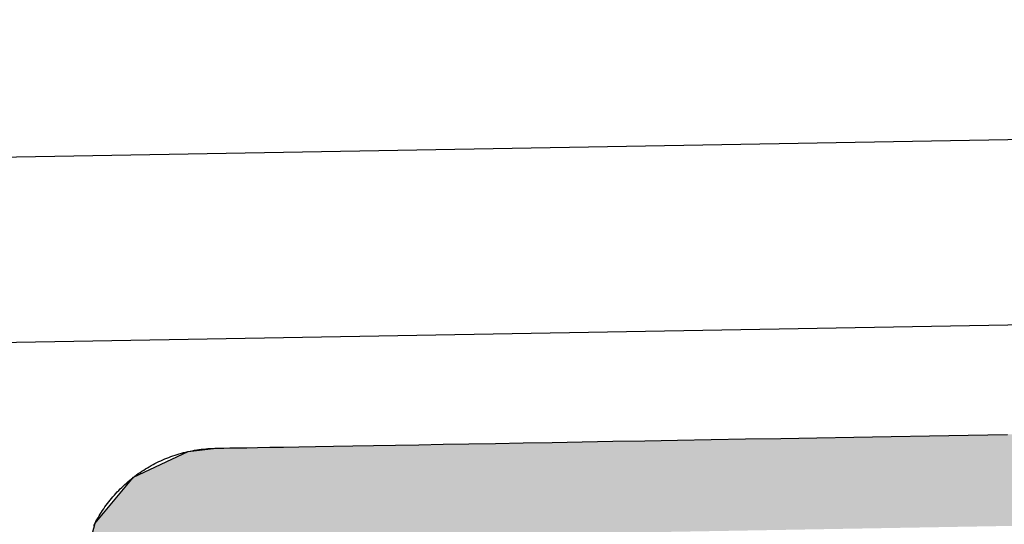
# Model space of a CAD drawing. Extents: x 1073 to 6773, y 5791 to 12316.
# Tile 20 of 62: x 3125 to 3284, y 8262 to 8343. Entities that reach past the tile are written whole.
import ezdxf

# ---------------------------------------------------------------- set-up
doc = ezdxf.new("R2010")
doc.units = 0
doc.layers.get('0').update_dxf_attribs({"linetype": 'CONTINUOUS'})
doc.layers.add('LOGO', color=7, linetype='CONTINUOUS')

# ---------------------------------------------------------------- blocks, each defined once
blk = doc.blocks.new('*U11')
at = {"layer": 'LOGO', "color": 8, "linetype": 'CONTINUOUS'}
for p, q in [((2.698, 31.16), (3.351, 31.226)), ((1.413, 30.582), (2.698, 31.16)), ((0.502, 29.53), (1.413, 30.582)), ((0.38, 29.093), (0.502, 29.53))]:
    blk.add_line(p, q, dxfattribs=at)
at = {"layer": 'LOGO', "color": 8, "linetype": 'CONTINUOUS', "extrusion": (0, 0, -1)}
for points in [[(-3.351, 31.226), (-72.119, 31.16), (-2.698, 31.16)], [(-3.351, 31.226), (-71.417, 31.226), (-72.119, 31.16)], [(-2.698, 31.16), (-73.405, 30.582), (-1.413, 30.582)], [(-2.698, 31.16), (-72.119, 31.16), (-73.405, 30.582)], [(-1.413, 30.582), (-74.315, 29.53), (-0.502, 29.53)], [(-1.413, 30.582), (-73.405, 30.582), (-74.315, 29.53)], [(-0.502, 29.53), (-74.438, 29.093), (-0.38, 29.093)], [(-0.502, 29.53), (-74.315, 29.53), (-74.438, 29.093)]]:
    blk.add_solid(points, dxfattribs=at)
blk = doc.blocks.new('KLAUS')
at = {"layer": 'LOGO'}
for points in [[(3.351, 31.226, 0), (3.372, 31.226, 0), (3.433, 31.226, 0), (3.534, 31.226, 0), (3.673, 31.226, 0), (3.851, 31.226, 0), (4.065, 31.226, 0), (4.316, 31.226, 0), (4.603, 31.226, 0), (4.924, 31.226, 0), (5.279, 31.226, 0), (5.667, 31.226, 0), (6.088, 31.226, 0), (6.539, 31.226, 0), (7.021, 31.226, 0), (7.533, 31.226, 0), (8.074, 31.226, 0), (8.643, 31.226, 0), (9.238, 31.226, 0), (9.861, 31.226, 0), (10.508, 31.226, 0), (11.181, 31.226, 0), (11.877, 31.226, 0), (12.597, 31.226, 0), (13.338, 31.226, 0), (14.101, 31.226, 0), (14.885, 31.226, 0), (15.688, 31.226, 0), (16.511, 31.226, 0), (17.351, 31.226, 0), (18.208, 31.226, 0), (19.082, 31.226, 0), (19.971, 31.226, 0), (20.876, 31.226, 0), (21.794, 31.226, 0)], [(0.474, 29.477, 0), (0.498, 29.521, 0), (0.522, 29.566, 0), (0.547, 29.609, 0), (0.572, 29.653, 0), (0.599, 29.696, 0), (0.626, 29.738, 0), (0.653, 29.78, 0), (0.681, 29.822, 0), (0.71, 29.863, 0), (0.739, 29.903, 0), (0.769, 29.944, 0), (0.8, 29.983, 0), (0.831, 30.022, 0), (0.863, 30.061, 0), (0.895, 30.099, 0), (0.928, 30.137, 0), (0.962, 30.174, 0), (0.996, 30.211, 0), (1.031, 30.247, 0), (1.066, 30.282, 0), (1.102, 30.317, 0), (1.138, 30.352, 0), (1.175, 30.386, 0), (1.212, 30.419, 0), (1.25, 30.452, 0), (1.288, 30.484, 0), (1.327, 30.516, 0), (1.366, 30.547, 0), (1.406, 30.577, 0), (1.447, 30.607, 0), (1.487, 30.636, 0), (1.529, 30.665, 0), (1.57, 30.693, 0), (1.613, 30.72, 0), (1.655, 30.747, 0), (1.698, 30.773, 0), (1.742, 30.798, 0), (1.786, 30.823, 0), (1.83, 30.847, 0), (1.875, 30.87, 0), (1.92, 30.893, 0), (1.965, 30.915, 0), (2.011, 30.936, 0), (2.058, 30.957, 0), (2.104, 30.977, 0), (2.151, 30.996, 0), (2.199, 31.015, 0), (2.247, 31.032, 0), (2.295, 31.049, 0), (2.343, 31.066, 0), (2.392, 31.081, 0), (2.441, 31.096, 0), (2.491, 31.11, 0), (2.541, 31.123, 0), (2.591, 31.136, 0), (2.641, 31.148, 0), (2.692, 31.158, 0), (2.743, 31.169, 0), (2.794, 31.178, 0), (2.846, 31.186, 0), (2.898, 31.194, 0), (2.95, 31.201, 0), (3.002, 31.207, 0), (3.055, 31.212, 0), (3.108, 31.216, 0), (3.161, 31.22, 0), (3.214, 31.223, 0), (3.268, 31.224, 0), (3.321, 31.225, 0), (3.351, 31.226, 0), (3.351, 31.226, 0), (3.351, 31.226, 0), (3.351, 31.226, 0), (3.351, 31.226, 0), (3.351, 31.226, 0), (3.351, 31.226, 0), (3.351, 31.226, 0), (3.351, 31.226, 0), (3.351, 31.226, 0), (3.351, 31.226, 0), (3.351, 31.226, 0), (3.351, 31.226, 0), (3.351, 31.226, 0), (3.351, 31.226, 0), (3.351, 31.226, 0), (3.351, 31.226, 0), (3.351, 31.226, 0), (3.351, 31.226, 0), (3.351, 31.226, 0), (3.351, 31.226, 0), (3.351, 31.226, 0), (3.351, 31.226, 0), (3.351, 31.226, 0), (3.351, 31.226, 0), (3.351, 31.226, 0), (3.351, 31.226, 0), (3.351, 31.226, 0), (3.351, 31.226, 0), (3.351, 31.226, 0), (3.351, 31.226, 0), (3.351, 31.226, 0), (3.351, 31.226, 0), (3.351, 31.226, 0), (3.351, 31.226, 0), (3.351, 31.226, 0), (3.351, 31.226, 0), (3.351, 31.226, 0), (3.351, 31.226, 0), (3.351, 31.226, 0), (3.351, 31.226, 0), (3.351, 31.226, 0), (3.351, 31.226, 0), (3.351, 31.226, 0), (3.351, 31.226, 0), (3.351, 31.226, 0), (3.351, 31.226, 0), (3.351, 31.226, 0), (3.351, 31.226, 0), (3.351, 31.226, 0), (3.351, 31.226, 0), (3.351, 31.226, 0), (3.351, 31.226, 0), (3.351, 31.226, 0), (3.351, 31.226, 0), (3.351, 31.226, 0), (3.351, 31.226, 0), (3.351, 31.226, 0), (3.351, 31.226, 0), (3.351, 31.226, 0), (3.351, 31.226, 0), (3.351, 31.226, 0), (3.351, 31.226, 0), (3.351, 31.226, 0), (3.351, 31.226, 0), (3.351, 31.226, 0), (3.351, 31.226, 0), (3.351, 31.226, 0), (3.351, 31.226, 0), (3.351, 31.226, 0), (3.351, 31.226, 0), (3.351, 31.226, 0), (3.351, 31.226, 0), (3.351, 31.226, 0), (3.351, 31.226, 0), (3.351, 31.226, 0), (3.351, 31.226, 0), (3.351, 31.226, 0), (3.351, 31.226, 0), (3.351, 31.226, 0), (3.351, 31.226, 0), (3.351, 31.226, 0), (3.351, 31.226, 0), (3.351, 31.226, 0), (3.351, 31.226, 0), (3.351, 31.226, 0), (3.351, 31.226, 0), (3.351, 31.226, 0), (3.351, 31.226, 0), (3.351, 31.226, 0), (3.351, 31.226, 0), (3.351, 31.226, 0), (3.351, 31.226, 0), (3.351, 31.226, 0), (3.351, 31.226, 0), (3.351, 31.226, 0), (3.351, 31.226, 0), (3.351, 31.226, 0), (3.351, 31.226, 0), (3.351, 31.226, 0)]]:
    blk.add_polyline3d(points, dxfattribs=at)
at = {"layer": 'LOGO', "color": 8, "linetype": 'CONTINUOUS'}
blk.add_blockref('*U11', (0, 0), dxfattribs=at)

msp = doc.modelspace()

# ---------------------------------------------------------------- linework, layer by layer
for p, q in [((1732.77, 8297.07), (4392.09, 8343.49)), ((4387.61, 8313.41), (1732.77, 8267.07))]:
    msp.add_line(p, q)

# ---------------------------------------------------------------- block references
at = {"xscale": 6.929133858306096, "yscale": 6.929133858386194, "zscale": 6.929133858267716, "rotation": 0.9999999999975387}
msp.add_blockref('KLAUS', (3137.35, 8057.57), dxfattribs=at)

doc.saveas('drawing.dxf')
